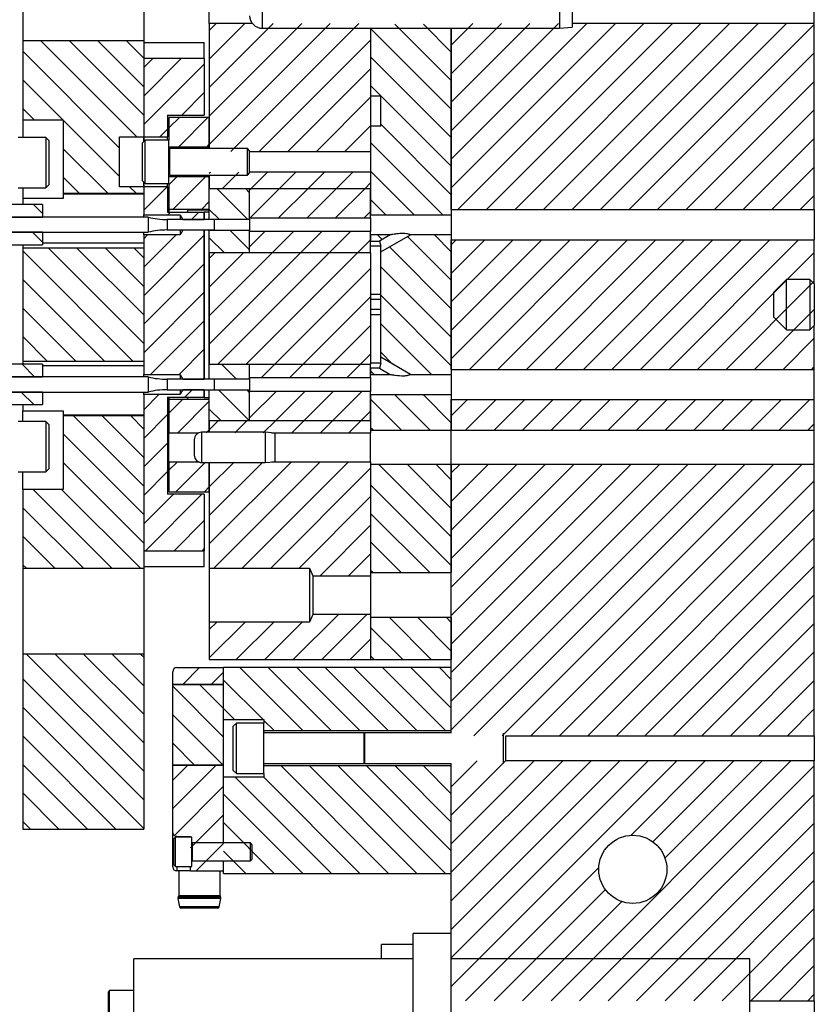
# Model space of a CAD drawing. Header units: inches. Extents: x 1880 to 2363, y -453 to -54.
# Tile 149 of 256: x 1919.9 to 1924.83, y -424.57 to -418.47. Entities that reach past the tile are written whole.
import ezdxf

# ---------------------------------------------------------------- set-up
doc = ezdxf.new("R2010")
doc.units = ezdxf.units.IN
doc.header["$LTSCALE"] = 0.5
doc.header["$MEASUREMENT"] = 0
doc.layers.add('SID-M-F', color=202, linetype='Continuous')
doc.layers.add('SID-M-S', color=105, linetype='Continuous')

msp = doc.modelspace()

# ---------------------------------------------------------------- linework, layer by layer
at = {"layer": 'SID-M-F', "linetype": 'Continuous'}
for p, q in [((1921.07671, -418.53607), (1921.11901, -418.49378)), ((1921.07671, -418.71285), (1921.29579, -418.49378)), ((1921.07671, -418.88962), (1921.47256, -418.49378)), ((1921.07671, -419.0664), (1921.64934, -418.49378)), ((1921.07671, -419.24318), (1921.82612, -418.49378)), ((1921.20984, -419.28683), (1922.00289, -418.49378)), ((1922.57671, -418.84683), (1922.22661, -418.49672)), ((1922.57671, -418.67005), (1922.40338, -418.49672)), ((1922.57671, -418.62706), (1922.71, -418.49378)), ((1922.57671, -418.80384), (1922.88678, -418.49378)), ((1922.57671, -418.98061), (1923.06355, -418.49378)), ((1922.57671, -419.15739), (1923.24033, -418.49378)), ((1922.57671, -419.33417), (1923.41711, -418.49378)), ((1922.57671, -419.51094), (1923.59388, -418.49378)), ((1922.61802, -419.64642), (1923.77066, -418.49378)), ((1922.79479, -419.64642), (1923.94744, -418.49378)), ((1922.97157, -419.64642), (1924.12421, -418.49378)), ((1923.14835, -419.64642), (1924.30099, -418.49378)), ((1923.32512, -419.64642), (1924.47777, -418.49378)), ((1923.5019, -419.64642), (1924.65454, -418.49378)), ((1923.67868, -419.64642), (1924.82671, -418.49838)), ((1922.57671, -419.02361), (1922.07671, -418.52361)), ((1920.62762, -419.19583), (1920.0326, -418.60082)), ((1920.67022, -419.06166), (1920.20938, -418.60082)), ((1920.67022, -418.88488), (1920.38616, -418.60082)), ((1920.67022, -418.7081), (1920.56293, -418.60082)), ((1921.38661, -419.28683), (1922.07671, -418.59673)), ((1920.52022, -419.26521), (1919.92022, -418.66521)), ((1923.85545, -419.64642), (1924.82671, -418.67516)), ((1920.67022, -418.76579), (1920.72584, -418.71017)), ((1920.67022, -418.94257), (1920.90262, -418.71017)), ((1920.67022, -419.11934), (1921.04522, -418.74434)), ((1922.57671, -419.20038), (1922.07671, -418.70038)), ((1921.56339, -419.28683), (1922.07671, -418.77351)), ((1920.1679, -419.08967), (1919.92022, -418.84199)), ((1924.03223, -419.64642), (1924.82671, -418.85193)), ((1920.90627, -419.06007), (1921.04522, -418.92112)), ((1922.57671, -419.37716), (1922.07671, -418.87716)), ((1921.74017, -419.28683), (1922.07671, -418.95028)), ((1919.99112, -419.08967), (1919.92022, -419.01876)), ((1924.20901, -419.64642), (1924.82671, -419.02871)), ((1920.52022, -419.44199), (1920.17022, -419.09199)), ((1920.82671, -419.13962), (1920.89127, -419.07507)), ((1920.88677, -419.25634), (1921.06805, -419.07507)), ((1922.57671, -419.55394), (1922.13921, -419.11644)), ((1920.77051, -419.19583), (1920.81772, -419.14862)), ((1921.91694, -419.28683), (1922.07671, -419.12706)), ((1922.52367, -419.67767), (1922.07671, -419.23071)), ((1924.38578, -419.64642), (1924.82671, -419.20549)), ((1920.44662, -419.54517), (1920.17022, -419.26876)), ((1921.06355, -419.25634), (1921.07671, -419.24318)), ((1921.07671, -419.41995), (1921.08336, -419.41331)), ((1921.15828, -419.51517), (1921.26014, -419.41331)), ((1921.33505, -419.51517), (1921.43692, -419.41331)), ((1921.51183, -419.51517), (1921.61369, -419.41331)), ((1921.68861, -419.51517), (1921.79047, -419.41331)), ((1921.86538, -419.51517), (1921.96725, -419.41331)), ((1922.34689, -419.67767), (1922.07671, -419.40749)), ((1924.56256, -419.64642), (1924.82671, -419.38226)), ((1920.26985, -419.54517), (1920.17022, -419.44554)), ((1920.82671, -419.49318), (1920.8761, -419.44379)), ((1920.8505, -419.64617), (1921.05288, -419.44379)), ((1922.04216, -419.51517), (1922.07671, -419.48061)), ((1920.6234, -419.54517), (1920.58254, -419.50431)), ((1920.67022, -419.64967), (1920.81559, -419.50431)), ((1921.31406, -419.7055), (1921.12373, -419.51517)), ((1921.32671, -419.54137), (1921.30051, -419.51517)), ((1921.32671, -419.52351), (1921.33505, -419.51517)), ((1921.32931, -419.69769), (1921.51183, -419.51517)), ((1921.50609, -419.69769), (1921.68861, -419.51517)), ((1921.68287, -419.69769), (1921.86538, -419.51517)), ((1921.85964, -419.69769), (1922.04216, -419.51517)), ((1921.02728, -419.64617), (1921.07671, -419.59673)), ((1922.17011, -419.67767), (1922.07671, -419.58427)), ((1924.73934, -419.64642), (1924.82671, -419.55904)), ((1920.04171, -419.67059), (1919.98629, -419.61517)), ((1920.819, -419.67767), (1920.8355, -419.66117)), ((1920.96628, -419.70717), (1921.01228, -419.66117)), ((1921.13728, -419.7055), (1921.07671, -419.64493)), ((1922.03642, -419.69769), (1922.07671, -419.65739)), ((1920.04171, -419.84736), (1919.98142, -419.78707)), ((1921.32671, -419.89493), (1921.20662, -419.77484)), ((1921.32671, -419.87706), (1921.42112, -419.78265)), ((1921.46538, -419.91517), (1921.5979, -419.78265)), ((1921.64216, -419.91517), (1921.77468, -419.78265)), ((1921.81894, -419.91517), (1921.95145, -419.78265)), ((1920.67022, -419.82645), (1920.694, -419.80267)), ((1920.67022, -420.00323), (1920.87078, -419.80267)), ((1920.67022, -420.18), (1921.04522, -419.805)), ((1921.17018, -419.91517), (1921.07671, -419.8217)), ((1921.99571, -419.91517), (1922.07671, -419.83417)), ((1922.14748, -419.83181), (1922.11834, -419.80267)), ((1922.57671, -420.08427), (1922.30531, -419.81286)), ((1922.57671, -419.90749), (1922.47189, -419.80267)), ((1922.57671, -419.8645), (1922.60729, -419.83392)), ((1922.57671, -420.04127), (1922.78407, -419.83392)), ((1922.57671, -420.21805), (1922.96085, -419.83392)), ((1922.57671, -420.39483), (1923.13762, -419.83392)), ((1922.57671, -420.5716), (1923.3144, -419.83392)), ((1922.68868, -420.63642), (1923.49118, -419.83392)), ((1922.86545, -420.63642), (1923.66795, -419.83392)), ((1923.04223, -420.63642), (1923.84473, -419.83392)), ((1923.21901, -420.63642), (1924.02151, -419.83392)), ((1923.39578, -420.63642), (1924.19828, -419.83392)), ((1923.57256, -420.63642), (1924.37506, -419.83392)), ((1923.74934, -420.63642), (1924.55184, -419.83392)), ((1923.92611, -420.63642), (1924.72861, -419.83392)), ((1920.60274, -420.58517), (1919.92022, -419.90265)), ((1920.67022, -420.47587), (1920.07952, -419.88517)), ((1920.67022, -420.29909), (1920.25629, -419.88517)), ((1920.67022, -420.12232), (1920.43307, -419.88517)), ((1920.67022, -419.94554), (1920.60985, -419.88517)), ((1922.57671, -420.26104), (1922.19323, -419.87756)), ((1921.07671, -419.95028), (1921.11183, -419.91517)), ((1921.07671, -420.12706), (1921.28861, -419.91517)), ((1921.07671, -420.30384), (1921.46538, -419.91517)), ((1921.07671, -420.48061), (1921.64216, -419.91517)), ((1921.12894, -420.60517), (1921.81894, -419.91517)), ((1921.30571, -420.60517), (1921.99571, -419.91517)), ((1924.10289, -420.63642), (1924.82671, -419.91259)), ((1920.67022, -420.35678), (1921.04522, -419.98178)), ((1921.48249, -420.60517), (1922.07671, -420.01094)), ((1922.57671, -420.43782), (1922.13921, -420.00032)), ((1920.42596, -420.58517), (1919.92022, -420.07942)), ((1924.27967, -420.63642), (1924.82671, -420.08937)), ((1920.67022, -420.53356), (1921.04522, -420.15856)), ((1921.65927, -420.60517), (1922.07671, -420.18772)), ((1922.57671, -420.6146), (1922.13921, -420.1771)), ((1920.24919, -420.58517), (1919.92022, -420.2562)), ((1924.45644, -420.63642), (1924.82671, -420.26615)), ((1920.71288, -420.66767), (1921.04522, -420.33533)), ((1921.83604, -420.60517), (1922.07671, -420.3645)), ((1922.45301, -420.66767), (1922.13921, -420.35387)), ((1920.07241, -420.58517), (1919.92022, -420.43298)), ((1924.63322, -420.63642), (1924.82671, -420.44292)), ((1920.88966, -420.66767), (1921.04522, -420.51211)), ((1922.01282, -420.60517), (1922.07671, -420.54127)), ((1922.2124, -420.60384), (1922.13921, -420.53065)), ((1919.99373, -420.68327), (1919.91563, -420.60517)), ((1921.2434, -420.6955), (1921.15307, -420.60517)), ((1921.39997, -420.68769), (1921.48249, -420.60517)), ((1921.57675, -420.68769), (1921.65927, -420.60517)), ((1921.75353, -420.68769), (1921.83604, -420.60517)), ((1921.9303, -420.68769), (1922.01282, -420.60517)), ((1924.81, -420.63642), (1924.82671, -420.6197)), ((1921.03694, -420.69717), (1921.04522, -420.68889)), ((1922.09945, -420.66767), (1922.07671, -420.64493)), ((1920.92494, -420.80917), (1920.97094, -420.76317)), ((1921.32629, -420.95517), (1921.13596, -420.76484)), ((1921.32671, -420.77881), (1921.31274, -420.76484)), ((1919.98886, -420.85517), (1919.91076, -420.77707)), ((1920.67022, -420.88711), (1920.76466, -420.79267)), ((1920.82671, -420.90739), (1920.90994, -420.82417)), ((1921.32671, -420.93772), (1921.49178, -420.77265)), ((1921.48604, -420.95517), (1921.66856, -420.77265)), ((1921.66282, -420.95517), (1921.84534, -420.77265)), ((1921.8396, -420.95517), (1922.02211, -420.77265)), ((1922.2688, -421.01379), (1922.07671, -420.8217)), ((1922.44557, -421.01379), (1922.22445, -420.79267)), ((1922.57671, -420.96815), (1922.40123, -420.79267)), ((1922.57671, -420.92516), (1922.67795, -420.82392)), ((1922.66486, -421.01379), (1922.85473, -420.82392)), ((1922.84164, -421.01379), (1923.03151, -420.82392)), ((1923.01841, -421.01379), (1923.20828, -420.82392)), ((1923.19519, -421.01379), (1923.38506, -420.82392)), ((1923.37197, -421.01379), (1923.56184, -420.82392)), ((1923.54874, -421.01379), (1923.73861, -420.82392)), ((1923.72552, -421.01379), (1923.91539, -420.82392)), ((1923.9023, -421.01379), (1924.09217, -420.82392)), ((1924.07907, -421.01379), (1924.26894, -420.82392)), ((1924.25585, -421.01379), (1924.44572, -420.82392)), ((1924.43263, -421.01379), (1924.6225, -420.82392)), ((1924.6094, -421.01379), (1924.79927, -420.82392)), ((1920.88097, -421.02991), (1921.07671, -420.83417)), ((1921.14952, -420.95517), (1921.07671, -420.88236)), ((1920.67022, -421.35975), (1920.23563, -420.92517)), ((1920.67022, -421.18298), (1920.41241, -420.92517)), ((1920.67022, -421.0062), (1920.58919, -420.92517)), ((1920.67022, -421.06389), (1920.81772, -420.91639)), ((1922.01637, -420.95517), (1922.07671, -420.89483)), ((1921.07671, -421.01094), (1921.13249, -420.95517)), ((1921.23452, -421.02991), (1921.30927, -420.95517)), ((1921.4113, -421.02991), (1921.48604, -420.95517)), ((1921.58808, -421.02991), (1921.66282, -420.95517)), ((1921.76485, -421.02991), (1921.8396, -420.95517)), ((1921.94163, -421.02991), (1922.01637, -420.95517)), ((1922.09202, -421.01379), (1922.07671, -420.99848)), ((1924.78618, -421.01379), (1924.82671, -420.97325)), ((1920.67022, -421.53653), (1920.17022, -421.03653)), ((1921.05775, -421.02991), (1921.07671, -421.01094)), ((1920.67022, -421.24066), (1920.81772, -421.09316)), ((1920.67022, -421.71331), (1920.17022, -421.21331)), ((1920.82671, -421.26094), (1920.87704, -421.21062)), ((1920.86917, -421.39527), (1921.05381, -421.21062)), ((1921.07671, -421.3645), (1921.23059, -421.21062)), ((1921.07671, -421.54127), (1921.40737, -421.21062)), ((1921.07671, -421.71805), (1921.58414, -421.21062)), ((1921.10378, -421.86776), (1921.76092, -421.21062)), ((1921.28056, -421.86776), (1921.9377, -421.21062)), ((1921.45733, -421.86776), (1922.07671, -421.24838)), ((1922.57671, -421.67526), (1922.1282, -421.22675)), ((1922.57671, -421.49848), (1922.30498, -421.22675)), ((1922.57671, -421.3217), (1922.48176, -421.22675)), ((1922.57671, -421.27871), (1922.62868, -421.22675)), ((1922.57671, -421.45549), (1922.80545, -421.22675)), ((1922.57671, -421.63226), (1922.98223, -421.22675)), ((1922.57671, -421.80904), (1923.15901, -421.22675)), ((1922.57671, -421.98582), (1923.33578, -421.22675)), ((1922.57671, -422.16259), (1923.51256, -421.22675)), ((1922.57671, -422.33937), (1923.68934, -421.22675)), ((1922.57671, -422.51615), (1923.86611, -421.22675)), ((1922.57671, -422.69292), (1924.04289, -421.22675)), ((1922.57671, -422.8697), (1924.21967, -421.22675)), ((1922.7161, -422.9071), (1924.39644, -421.22675)), ((1922.89287, -422.9071), (1924.57322, -421.22675)), ((1923.06965, -422.9071), (1924.75, -421.22675)), ((1920.67022, -421.41744), (1920.81772, -421.26994)), ((1921.04594, -421.39527), (1921.07671, -421.3645)), ((1922.57671, -421.85203), (1922.07671, -421.35203)), ((1923.24643, -422.9071), (1924.82671, -421.32681)), ((1920.47288, -421.86952), (1919.98403, -421.38067)), ((1920.64965, -421.86952), (1920.1608, -421.38067)), ((1920.67022, -421.59422), (1920.85417, -421.41027)), ((1920.68104, -421.76017), (1921.03094, -421.41027)), ((1921.63411, -421.86776), (1922.07671, -421.42516)), ((1920.2961, -421.86952), (1919.92022, -421.49364)), ((1922.44328, -421.89538), (1922.07671, -421.52881)), ((1923.4232, -422.9071), (1924.82671, -421.50359)), ((1920.85782, -421.76017), (1921.04522, -421.57277)), ((1921.76354, -421.91511), (1922.07671, -421.60193)), ((1920.11932, -421.86952), (1919.92022, -421.67041)), ((1923.59998, -422.9071), (1924.82671, -421.68036)), ((1922.2665, -421.89538), (1922.07671, -421.70559)), ((1921.0346, -421.76017), (1921.04522, -421.74955)), ((1921.94032, -421.91511), (1922.07671, -421.77871)), ((1919.94255, -421.86952), (1919.92022, -421.84719)), ((1923.77676, -422.9071), (1924.82671, -421.85714)), ((1922.08973, -421.89538), (1922.07671, -421.88236)), ((1923.95353, -422.9071), (1924.82671, -422.03392)), ((1921.59703, -422.43517), (1921.87698, -422.15523)), ((1921.77381, -422.43517), (1922.05375, -422.15523)), ((1921.07671, -422.24838), (1921.12252, -422.20257)), ((1921.07671, -422.42516), (1921.2993, -422.20257)), ((1921.24348, -422.43517), (1921.47607, -422.20257)), ((1921.42026, -422.43517), (1921.65285, -422.20257)), ((1922.45274, -422.43517), (1922.19253, -422.17496)), ((1922.57671, -422.38236), (1922.36931, -422.17496)), ((1922.57671, -422.20559), (1922.54608, -422.17496)), ((1924.13031, -422.9071), (1924.82671, -422.21069)), ((1922.27596, -422.43517), (1922.07671, -422.23592)), ((1921.95059, -422.43517), (1922.07671, -422.30904)), ((1920.67022, -423.12752), (1919.94352, -422.40082)), ((1920.67022, -422.95074), (1920.12029, -422.40082)), ((1920.67022, -422.77397), (1920.29707, -422.40082)), ((1920.67022, -422.59719), (1920.47385, -422.40082)), ((1920.67022, -422.42041), (1920.65062, -422.40082)), ((1922.09919, -422.43517), (1922.07671, -422.41269)), ((1924.30709, -422.9071), (1924.82671, -422.38747)), ((1920.91228, -422.58959), (1921.0167, -422.48517)), ((1921.08906, -422.58959), (1921.16511, -422.51353)), ((1921.65583, -422.87569), (1921.2653, -422.48517)), ((1921.8326, -422.87569), (1921.44208, -422.48517)), ((1922.00938, -422.87569), (1921.61886, -422.48517)), ((1922.18616, -422.87569), (1921.79563, -422.48517)), ((1922.36293, -422.87569), (1921.97241, -422.48517)), ((1922.53971, -422.87569), (1922.14919, -422.48517)), ((1922.57671, -422.73592), (1922.32596, -422.48517)), ((1922.57671, -422.55914), (1922.50274, -422.48517)), ((1920.67022, -423.3043), (1919.92022, -422.5543)), ((1921.16511, -422.73853), (1921.01617, -422.58959)), ((1921.40965, -422.8063), (1921.16511, -422.56176)), ((1924.48386, -422.9071), (1924.82671, -422.56425)), ((1921.16511, -422.91531), (1920.85011, -422.60031)), ((1920.67022, -423.48107), (1919.92022, -422.73107)), ((1921.16244, -423.08941), (1920.85011, -422.77709)), ((1921.23288, -422.8063), (1921.16511, -422.73853)), ((1924.66064, -422.9071), (1924.82671, -422.74102)), ((1921.47905, -422.87569), (1921.41511, -422.81176)), ((1920.49754, -423.48517), (1919.92022, -422.90785)), ((1920.98566, -423.08941), (1920.85011, -422.95386)), ((1922.57671, -423.22325), (1922.73673, -423.06324)), ((1922.57671, -423.40003), (1922.91351, -423.06324)), ((1922.57671, -423.57681), (1923.09028, -423.06324)), ((1922.57671, -423.75359), (1923.26706, -423.06324)), ((1922.57671, -423.93036), (1923.44384, -423.06324)), ((1922.57671, -424.10714), (1923.62061, -423.06324)), ((1922.57671, -424.28392), (1923.79739, -423.06324)), ((1922.57671, -424.46069), (1923.97417, -423.06324)), ((1923.19513, -424.54938), (1924.68127, -423.06324)), ((1923.68954, -423.52464), (1924.15094, -423.06324)), ((1923.82598, -423.56498), (1924.32772, -423.06324)), ((1923.90102, -423.66671), (1924.5045, -423.06324)), ((1920.32076, -423.48517), (1919.92022, -423.08463)), ((1920.85011, -423.18209), (1920.94279, -423.08941)), ((1920.85011, -423.35886), (1921.11957, -423.08941)), ((1922.18675, -423.76017), (1921.52123, -423.09465)), ((1922.36353, -423.76017), (1921.698, -423.09465)), ((1922.5403, -423.76017), (1921.87478, -423.09465)), ((1922.57671, -423.6198), (1922.05156, -423.09465)), ((1922.57671, -423.44303), (1922.22833, -423.09465)), ((1922.57671, -423.26625), (1922.40511, -423.09465)), ((1923.37191, -424.54938), (1924.82671, -423.09458)), ((1921.8332, -423.76017), (1921.23707, -423.16404)), ((1922.00997, -423.76017), (1921.41385, -423.16404)), ((1920.14398, -423.48517), (1919.92022, -423.2614)), ((1920.86058, -423.52517), (1921.16511, -423.22064)), ((1921.65642, -423.76017), (1921.16511, -423.26886)), ((1923.54868, -424.54938), (1924.82671, -423.27135)), ((1919.96721, -423.48517), (1919.92022, -423.43818)), ((1920.96011, -423.60242), (1921.16511, -423.39742)), ((1921.47964, -423.76017), (1921.16511, -423.44564)), ((1923.72546, -424.54938), (1924.82671, -423.44813)), ((1920.9943, -423.74501), (1921.16511, -423.57419)), ((1921.30287, -423.76017), (1921.16511, -423.62242)), ((1923.90224, -424.54938), (1924.82671, -423.62491)), ((1922.6648, -424.54938), (1923.49139, -423.72279)), ((1924.07901, -424.54938), (1924.82671, -423.80168)), ((1922.84158, -424.54938), (1923.5315, -423.85946)), ((1923.01835, -424.54938), (1923.63324, -423.93449)), ((1924.25579, -424.54938), (1924.82671, -423.97846)), ((1924.43257, -424.54938), (1924.82671, -424.15524)), ((1924.60934, -424.54938), (1924.82671, -424.33201)), ((1924.78612, -424.54938), (1924.82671, -424.50879))]:
    msp.add_line(p, q, dxfattribs=at)
at = {"layer": 'SID-M-S'}
for p, q in [((1919.92022, -418.06952), (1919.92022, -418.60082)), ((1920.67022, -418.06952), (1920.67022, -418.60082)), ((1921.07671, -418.49378), (1921.07671, -418.17656)), ((1921.40471, -418.14767), (1921.40471, -418.52267)), ((1923.24671, -418.14767), (1923.24671, -418.52267)), ((1923.32671, -418.15467), (1923.32671, -418.51567)), ((1924.82671, -418.49378), (1924.82671, -418.17656)), ((1921.07671, -418.49378), (1921.07671, -419.26807)), ((1921.34411, -418.49378), (1921.07671, -418.49378)), ((1924.82671, -418.49378), (1923.32671, -418.49378)), ((1924.82671, -419.64642), (1924.82671, -418.49378)), ((1921.40471, -418.52267), (1923.24671, -418.52267)), ((1922.07671, -418.52267), (1922.07671, -419.28683)), ((1922.07671, -418.52267), (1922.07671, -418.94142)), ((1922.57671, -418.52267), (1922.57671, -419.67767)), ((1922.57671, -419.64642), (1922.57671, -418.52267)), ((1923.24671, -418.52267), (1923.32671, -418.51567)), ((1920.67022, -418.60082), (1919.92022, -418.60082)), ((1919.92022, -418.60082), (1919.92022, -419.08967)), ((1920.67022, -418.60082), (1920.67022, -419.19583)), ((1920.67022, -418.61017), (1921.04522, -418.61017)), ((1921.04522, -418.71017), (1921.04522, -418.61017)), ((1920.67022, -418.71017), (1920.67022, -419.19583)), ((1921.04522, -418.71017), (1920.67022, -418.71017)), ((1921.04522, -418.71017), (1921.04522, -419.06007)), ((1922.07671, -418.94142), (1922.13921, -418.94142)), ((1922.13921, -419.12892), (1922.13921, -418.94142)), ((1919.92022, -419.08967), (1920.17022, -419.08967)), ((1919.92022, -419.08967), (1919.92022, -419.19917)), ((1920.17022, -419.08967), (1920.17022, -419.54517)), ((1920.81772, -419.06007), (1920.81772, -419.19583)), ((1920.81772, -419.06007), (1921.04522, -419.06007)), ((1920.82671, -419.07507), (1920.82671, -419.21507)), ((1921.07671, -419.07507), (1920.82671, -419.07507)), ((1921.07671, -419.25634), (1921.07671, -419.07507)), ((1922.07671, -419.12892), (1922.07671, -419.67767)), ((1922.13921, -419.12892), (1922.07671, -419.12892)), ((1920.06271, -419.19917), (1919.89171, -419.19917)), ((1920.08171, -419.21817), (1920.06271, -419.19917)), ((1920.06271, -419.19917), (1920.06271, -419.51117)), ((1920.08171, -419.21817), (1920.08171, -419.49217)), ((1920.52022, -419.19583), (1920.67022, -419.19583)), ((1920.52022, -419.50431), (1920.52022, -419.19583)), ((1920.67911, -419.21507), (1920.66271, -419.23147)), ((1920.66271, -419.46867), (1920.66271, -419.23147)), ((1920.67022, -419.22396), (1920.67022, -419.19583)), ((1920.67022, -419.19583), (1920.81772, -419.19583)), ((1920.67022, -419.19583), (1920.67022, -419.22396)), ((1920.82671, -419.21507), (1920.67911, -419.21507)), ((1920.67911, -419.48507), (1920.67911, -419.21507)), ((1920.81772, -419.21507), (1920.81772, -419.19583)), ((1920.82671, -419.48507), (1920.82671, -419.21507)), ((1920.82671, -419.25634), (1921.07671, -419.25634)), ((1920.82711, -419.26807), (1920.82671, -419.26807)), ((1920.82711, -419.43207), (1920.82711, -419.26807)), ((1920.8322, -419.26807), (1920.82864, -419.27787)), ((1920.82864, -419.42226), (1920.82864, -419.27787)), ((1921.31271, -419.26807), (1920.8322, -419.26807)), ((1920.8322, -419.43207), (1920.8322, -419.26807)), ((1921.32671, -419.28207), (1921.31271, -419.26807)), ((1921.31271, -419.43207), (1921.31271, -419.26807)), ((1921.32671, -419.41807), (1921.32671, -419.28207)), ((1921.32671, -419.28683), (1922.07671, -419.28683)), ((1920.82864, -419.42226), (1920.8322, -419.43207)), ((1921.31271, -419.43207), (1921.32671, -419.41807)), ((1922.07671, -419.41331), (1921.32671, -419.41331)), ((1922.07671, -419.41331), (1922.07671, -419.51517)), ((1920.66271, -419.46867), (1920.67911, -419.48507)), ((1920.67022, -419.50431), (1920.67022, -419.47617)), ((1920.67022, -419.47617), (1920.67022, -419.50431)), ((1920.82671, -419.43207), (1920.82711, -419.43207)), ((1921.07671, -419.44379), (1920.82671, -419.44379)), ((1920.8322, -419.43207), (1921.31271, -419.43207)), ((1921.07671, -419.43207), (1921.07671, -419.51517)), ((1921.07671, -419.64617), (1921.07671, -419.44379)), ((1919.89171, -419.51117), (1920.06271, -419.51117)), ((1919.92022, -419.51117), (1919.92022, -419.57758)), ((1920.06271, -419.51117), (1920.08171, -419.49217)), ((1920.67022, -419.50431), (1920.52022, -419.50431)), ((1920.67022, -419.50431), (1920.67022, -419.54517)), ((1920.67022, -419.50431), (1920.67022, -419.67767)), ((1920.81772, -419.50431), (1920.67022, -419.50431)), ((1920.67911, -419.48507), (1920.82671, -419.48507)), ((1920.81772, -419.50431), (1920.81772, -419.48507)), ((1920.81772, -419.50431), (1920.81772, -419.66117)), ((1920.82671, -419.48507), (1920.82671, -419.64617)), ((1921.07671, -419.7055), (1921.07671, -419.51517)), ((1921.07671, -419.51517), (1921.32671, -419.51517)), ((1921.07671, -419.51517), (1922.07671, -419.51517)), ((1921.32671, -419.69769), (1921.32671, -419.51517)), ((1921.32671, -419.51517), (1922.07671, -419.51517)), ((1921.32671, -419.7055), (1921.32671, -419.51517)), ((1922.07671, -419.69769), (1922.07671, -419.51517)), ((1920.17022, -419.57758), (1919.92022, -419.57758)), ((1919.92022, -419.57758), (1919.92022, -419.61517)), ((1920.17022, -419.54517), (1920.67022, -419.54517)), ((1920.17022, -419.54517), (1920.17022, -419.55017)), ((1920.67022, -419.55017), (1920.17022, -419.55017)), ((1920.17022, -419.55017), (1920.17022, -419.57758)), ((1920.04171, -419.61517), (1919.79221, -419.61517)), ((1920.04171, -419.61517), (1920.04171, -419.69327)), ((1920.81772, -419.66117), (1921.04522, -419.66117)), ((1921.07671, -419.64617), (1920.82671, -419.64617)), ((1920.82671, -419.64617), (1920.82671, -419.66117)), ((1921.07671, -419.65017), (1920.94171, -419.65017)), ((1920.94171, -419.65017), (1920.94171, -419.66117)), ((1921.04522, -419.70767), (1921.04522, -419.66017)), ((1921.04522, -419.66017), (1921.07671, -419.66017)), ((1921.04522, -419.66117), (1921.04522, -419.70717)), ((1921.07671, -419.70767), (1921.07671, -419.66017)), ((1922.57671, -419.64642), (1924.82671, -419.64642)), ((1924.82671, -419.64642), (1924.82671, -419.83392)), ((1920.69671, -419.69327), (1919.16671, -419.69327)), ((1919.16671, -419.69327), (1920.04171, -419.69327)), ((1920.67022, -419.67767), (1920.89522, -419.67767)), ((1920.67022, -419.69327), (1920.67022, -419.67767)), ((1920.69671, -419.69327), (1920.69671, -419.74017)), ((1921.10671, -419.70767), (1920.81585, -419.70767)), ((1920.81585, -419.70767), (1920.81585, -419.74017)), ((1920.89522, -419.67767), (1920.91225, -419.70717)), ((1920.89522, -419.67767), (1920.89522, -419.70767)), ((1920.91225, -419.70717), (1921.04522, -419.70717)), ((1920.91225, -419.70717), (1920.91225, -419.70767)), ((1921.07671, -419.70767), (1921.04522, -419.70767)), ((1921.07671, -419.7055), (1921.32671, -419.7055)), ((1921.10671, -419.70767), (1921.10671, -419.74017)), ((1921.32671, -419.69769), (1922.07671, -419.69769)), ((1921.32671, -419.7055), (1921.32671, -419.77484)), ((1922.07671, -419.67767), (1922.57671, -419.67767)), ((1922.07671, -419.69769), (1922.07671, -419.78265)), ((1922.57671, -419.67767), (1922.57671, -419.80267)), ((1919.16671, -419.78707), (1920.69671, -419.78707)), ((1920.04171, -419.78707), (1919.16671, -419.78707)), ((1920.04171, -419.78707), (1920.04171, -419.86517)), ((1920.67022, -419.80267), (1920.67022, -419.78707)), ((1920.69671, -419.74017), (1920.69671, -419.78707)), ((1920.81585, -419.74017), (1920.81585, -419.77267)), ((1920.81585, -419.77267), (1921.10671, -419.77267)), ((1920.89522, -419.77267), (1920.89522, -419.80267)), ((1920.91225, -419.77317), (1920.89522, -419.80267)), ((1920.91225, -419.77267), (1920.91225, -419.77317)), ((1921.04522, -419.77317), (1920.91225, -419.77317)), ((1921.04522, -420.69767), (1921.04522, -419.77267)), ((1921.04522, -419.77267), (1921.07671, -419.77267)), ((1921.04522, -419.77317), (1921.04522, -420.69717)), ((1921.07671, -420.69767), (1921.07671, -419.77267)), ((1921.32671, -419.77484), (1921.07671, -419.77484)), ((1921.07671, -419.91517), (1921.07671, -419.77484)), ((1921.10671, -419.74017), (1921.10671, -419.77267)), ((1921.32671, -419.91517), (1921.32671, -419.77484)), ((1922.07671, -419.78265), (1921.32671, -419.78265)), ((1921.32671, -419.91517), (1921.32671, -419.78265)), ((1922.07671, -419.91517), (1922.07671, -419.78265)), ((1920.67022, -419.80267), (1920.67022, -420.66767)), ((1920.89522, -419.80267), (1920.67022, -419.80267)), ((1922.19796, -419.80267), (1922.07671, -419.80267)), ((1922.07671, -419.80267), (1922.07671, -419.84142)), ((1922.07671, -419.84142), (1922.13084, -419.84142)), ((1922.19796, -419.80267), (1922.13084, -419.84142)), ((1922.13084, -419.84142), (1922.13921, -419.87267)), ((1922.13921, -419.90875), (1922.32296, -419.80267)), ((1922.57671, -419.80267), (1922.32296, -419.80267)), ((1922.57671, -419.80267), (1922.57671, -420.66767)), ((1922.57671, -419.83392), (1924.82671, -419.83392)), ((1922.57671, -420.63642), (1922.57671, -419.83392)), ((1924.82671, -420.10667), (1924.82671, -419.83392)), ((1919.04171, -419.86517), (1920.04171, -419.86517)), ((1919.92022, -419.86517), (1919.92022, -419.88517)), ((1919.92022, -419.88517), (1919.92022, -420.58517)), ((1920.67022, -419.88517), (1919.92022, -419.88517)), ((1920.67022, -419.85517), (1920.04171, -419.85517)), ((1920.67022, -419.88517), (1920.67022, -420.58517)), ((1922.13921, -419.87267), (1922.07671, -419.87267)), ((1922.13921, -419.90875), (1922.13921, -419.87267)), ((1922.13921, -420.56158), (1922.13921, -419.90875)), ((1921.32671, -419.91517), (1921.07671, -419.91517)), ((1921.07671, -419.91517), (1921.07671, -420.60517)), ((1922.07671, -419.91517), (1921.07671, -419.91517)), ((1922.07671, -419.91517), (1921.32671, -419.91517)), ((1922.07671, -419.91517), (1922.07671, -420.60517)), ((1924.65496, -420.07892), (1924.57671, -420.15717)), ((1924.79896, -420.07892), (1924.65496, -420.07892)), ((1924.65496, -420.23517), (1924.65496, -420.07892)), ((1924.82671, -420.10667), (1924.79896, -420.07892)), ((1924.79896, -420.07892), (1924.79896, -420.39142)), ((1924.82671, -420.10667), (1924.82671, -420.36367)), ((1922.13921, -420.17267), (1922.07671, -420.17267)), ((1922.13921, -420.20392), (1922.07671, -420.20392)), ((1924.57671, -420.23517), (1924.57671, -420.15717)), ((1922.13921, -420.26642), (1922.07671, -420.26642)), ((1924.57671, -420.31317), (1924.57671, -420.23517)), ((1924.65496, -420.39142), (1924.65496, -420.23517)), ((1922.13921, -420.29767), (1922.07671, -420.29767)), ((1924.57671, -420.31317), (1924.65496, -420.39142)), ((1924.65496, -420.39142), (1924.79896, -420.39142)), ((1924.79896, -420.39142), (1924.82671, -420.36367)), ((1924.82671, -420.63642), (1924.82671, -420.36367)), ((1922.13921, -420.59767), (1922.13921, -420.56158)), ((1922.32296, -420.66767), (1922.13921, -420.56158)), ((1920.04171, -420.60517), (1919.04171, -420.60517)), ((1919.92022, -420.58517), (1920.67022, -420.58517)), ((1919.92022, -420.58517), (1919.92022, -420.60517)), ((1920.04171, -420.60517), (1920.04171, -420.68327)), ((1920.67022, -420.61517), (1920.04171, -420.61517)), ((1921.07671, -420.6955), (1921.07671, -420.60517)), ((1921.07671, -420.60517), (1921.32671, -420.60517)), ((1921.07671, -420.60517), (1922.07671, -420.60517)), ((1921.32671, -420.68769), (1921.32671, -420.60517)), ((1921.32671, -420.60517), (1922.07671, -420.60517)), ((1921.32671, -420.6955), (1921.32671, -420.60517)), ((1922.13921, -420.59767), (1922.07671, -420.59767)), ((1922.07671, -420.68769), (1922.07671, -420.60517)), ((1922.13084, -420.62892), (1922.07671, -420.62892)), ((1922.07671, -420.62892), (1922.07671, -420.66767)), ((1922.13921, -420.59767), (1922.13084, -420.62892)), ((1922.13084, -420.62892), (1922.19796, -420.66767)), ((1922.57671, -420.63642), (1924.82671, -420.63642)), ((1924.82671, -420.82392), (1924.82671, -420.63642)), ((1920.69671, -420.68327), (1919.16671, -420.68327)), ((1919.16671, -420.68327), (1920.04171, -420.68327)), ((1920.67022, -420.66767), (1920.89522, -420.66767)), ((1920.67022, -420.68327), (1920.67022, -420.66767)), ((1920.69671, -420.68327), (1920.69671, -420.73017)), ((1921.10671, -420.69767), (1920.81585, -420.69767)), ((1920.81585, -420.69767), (1920.81585, -420.73017)), ((1920.89522, -420.66767), (1920.91225, -420.69717)), ((1920.89522, -420.66767), (1920.89522, -420.69767)), ((1920.91225, -420.69717), (1921.04522, -420.69717)), ((1920.91225, -420.69717), (1920.91225, -420.69767)), ((1921.07671, -420.69767), (1921.04522, -420.69767)), ((1921.07671, -420.6955), (1921.32671, -420.6955)), ((1921.10671, -420.69767), (1921.10671, -420.73017)), ((1921.32671, -420.68769), (1922.07671, -420.68769)), ((1921.32671, -420.6955), (1921.32671, -420.76484)), ((1922.07671, -420.66767), (1922.19796, -420.66767)), ((1922.07671, -420.68769), (1922.07671, -420.77265)), ((1922.32296, -420.66767), (1922.57671, -420.66767)), ((1922.57671, -420.66767), (1922.57671, -420.79267)), ((1920.69671, -420.73017), (1920.69671, -420.77707)), ((1920.81585, -420.73017), (1920.81585, -420.76267)), ((1920.81585, -420.76267), (1921.10671, -420.76267)), ((1920.89522, -420.76267), (1920.89522, -420.79267)), ((1920.91225, -420.76317), (1920.89522, -420.79267)), ((1920.91225, -420.76267), (1920.91225, -420.76317)), ((1921.04522, -420.76317), (1920.91225, -420.76317)), ((1921.04522, -420.76267), (1921.07671, -420.76267)), ((1921.04522, -420.81017), (1921.04522, -420.76267)), ((1921.04522, -420.76317), (1921.04522, -420.80917)), ((1921.07671, -420.81017), (1921.07671, -420.76267)), ((1921.07671, -420.95517), (1921.07671, -420.76484)), ((1921.32671, -420.76484), (1921.07671, -420.76484)), ((1921.10671, -420.73017), (1921.10671, -420.76267)), ((1921.32671, -420.95517), (1921.32671, -420.76484)), ((1919.16671, -420.77707), (1920.69671, -420.77707)), ((1920.04171, -420.77707), (1919.16671, -420.77707)), ((1920.04171, -420.77707), (1920.04171, -420.85517)), ((1920.67022, -420.79267), (1920.67022, -420.77707)), ((1920.67022, -420.79267), (1920.67022, -421.76017)), ((1920.89522, -420.79267), (1920.67022, -420.79267)), ((1920.81772, -420.80917), (1921.04522, -420.80917)), ((1920.81772, -420.80917), (1920.81772, -421.41027)), ((1920.82671, -420.80917), (1920.82671, -420.82417)), ((1920.82671, -420.82417), (1920.82671, -421.02991)), ((1921.07671, -420.82417), (1920.82671, -420.82417)), ((1920.94171, -420.80917), (1920.94171, -420.82017)), ((1920.94171, -420.82017), (1921.07671, -420.82017)), ((1921.04522, -420.81017), (1921.07671, -420.81017)), ((1921.07671, -421.02652), (1921.07671, -420.82417)), ((1921.32671, -420.95517), (1921.32671, -420.77265)), ((1922.07671, -420.77265), (1921.32671, -420.77265)), ((1922.07671, -420.95517), (1922.07671, -420.77265)), ((1922.07671, -420.79267), (1922.57671, -420.79267)), ((1922.07671, -420.79267), (1922.07671, -421.01379)), ((1922.57671, -420.79267), (1922.57671, -421.01379)), ((1922.57671, -420.82392), (1924.82671, -420.82392)), ((1922.57671, -421.01379), (1922.57671, -420.82392)), ((1924.82671, -421.01379), (1924.82671, -420.82392)), ((1919.79221, -420.85517), (1920.04171, -420.85517)), ((1919.92022, -420.85517), (1919.92022, -420.89276)), ((1919.92022, -420.89276), (1920.17022, -420.89276)), ((1919.92022, -420.95917), (1919.92022, -420.89276)), ((1920.17022, -420.89276), (1920.17022, -420.92017)), ((1920.67022, -420.92017), (1920.17022, -420.92017)), ((1920.17022, -420.92017), (1920.17022, -420.92517)), ((1920.17022, -420.92517), (1920.17022, -421.38067)), ((1920.67022, -420.92517), (1920.17022, -420.92517)), ((1920.67022, -420.92517), (1920.67022, -421.86952)), ((1920.06271, -420.95917), (1919.89171, -420.95917)), ((1920.08171, -420.97817), (1920.06271, -420.95917)), ((1920.06271, -420.95917), (1920.06271, -421.27117)), ((1920.08171, -420.97817), (1920.08171, -421.25217)), ((1920.82671, -420.98527), (1920.81772, -420.98527)), ((1921.32671, -420.95517), (1921.07671, -420.95517)), ((1921.07671, -420.95517), (1921.07671, -421.02652)), ((1922.07671, -420.95517), (1921.07671, -420.95517)), ((1922.07671, -420.95517), (1921.32671, -420.95517)), ((1922.07671, -420.95517), (1922.07671, -421.02991)), ((1920.82671, -421.02991), (1921.01162, -421.02991)), ((1920.82671, -421.21062), (1920.82671, -421.02991)), ((1921.42296, -421.02652), (1921.02896, -421.02652)), ((1921.02896, -421.02652), (1921.02896, -421.21402)), ((1921.48296, -421.03177), (1921.42296, -421.02652)), ((1921.42296, -421.02652), (1921.42296, -421.21402)), ((1921.46177, -421.02991), (1922.07671, -421.02991)), ((1921.48296, -421.03177), (1921.48296, -421.20877)), ((1922.07671, -421.01379), (1922.57671, -421.01379)), ((1922.07671, -421.21062), (1922.07671, -421.02991)), ((1922.57671, -421.22675), (1922.57671, -421.01379)), ((1922.57671, -421.01379), (1924.82671, -421.01379)), ((1922.57671, -421.22675), (1922.57671, -421.01379)), ((1924.82671, -421.22675), (1924.82671, -421.01379)), ((1920.98296, -421.07252), (1920.98296, -421.16802)), ((1920.06271, -421.27117), (1920.08171, -421.25217)), ((1921.01162, -421.21062), (1920.82671, -421.21062)), ((1920.82671, -421.21062), (1920.82671, -421.39527)), ((1921.02896, -421.21402), (1921.42296, -421.21402)), ((1921.07671, -421.39527), (1921.07671, -421.21402)), ((1921.07671, -421.21402), (1921.07671, -421.86776)), ((1921.42296, -421.21402), (1921.48296, -421.20877)), ((1922.07671, -421.21062), (1921.46177, -421.21062)), ((1922.07671, -421.21062), (1922.07671, -421.91511)), ((1922.57671, -421.22675), (1922.07671, -421.22675)), ((1922.07671, -421.22675), (1922.07671, -421.89538)), ((1922.57671, -421.22675), (1922.57671, -421.89538)), ((1922.57671, -422.89136), (1922.57671, -421.22675)), ((1924.82671, -421.22675), (1922.57671, -421.22675)), ((1924.82671, -422.9071), (1924.82671, -421.22675)), ((1919.89171, -421.27117), (1920.06271, -421.27117)), ((1919.92022, -421.38067), (1919.92022, -421.27117)), ((1920.81772, -421.25527), (1920.82671, -421.25527)), ((1920.17022, -421.38067), (1919.92022, -421.38067)), ((1919.92022, -421.38067), (1919.92022, -421.86952)), ((1921.04522, -421.41027), (1920.81772, -421.41027)), ((1920.82671, -421.39527), (1921.07671, -421.39527)), ((1921.04522, -421.41027), (1921.04522, -421.76017)), ((1920.67022, -421.76017), (1921.04522, -421.76017)), ((1921.04522, -421.86017), (1921.04522, -421.76017)), ((1921.04522, -421.86017), (1920.67022, -421.86017)), ((1919.92022, -421.86952), (1919.92022, -422.40082)), ((1919.92022, -421.86952), (1920.67022, -421.86952)), ((1920.67022, -421.86952), (1920.67022, -422.40082)), ((1921.07671, -421.86776), (1921.69671, -421.86776)), ((1921.07671, -421.86776), (1921.07671, -422.20257)), ((1921.69671, -421.86776), (1921.71909, -421.91511)), ((1921.69671, -421.86776), (1921.69671, -422.20257)), ((1921.71909, -421.91511), (1922.07671, -421.91511)), ((1921.71909, -421.91511), (1921.71909, -422.15523)), ((1922.07671, -421.89538), (1922.57671, -421.89538)), ((1922.07671, -421.91511), (1922.07671, -422.15523)), ((1921.71909, -422.15523), (1921.69671, -422.20257)), ((1922.07671, -422.15523), (1921.71909, -422.15523)), ((1922.07671, -422.15523), (1922.07671, -422.43517)), ((1921.69671, -422.20257), (1921.07671, -422.20257)), ((1921.07671, -422.20257), (1921.07671, -422.43517)), ((1922.57671, -422.17496), (1922.07671, -422.17496)), ((1922.07671, -422.17496), (1922.07671, -422.43517)), ((1922.57671, -422.17496), (1922.57671, -422.43517)), ((1920.67022, -422.40082), (1919.92022, -422.40082)), ((1919.92022, -422.40082), (1919.92022, -423.48517)), ((1920.67022, -422.40082), (1920.67022, -423.48517)), ((1921.07671, -422.43517), (1922.07671, -422.43517)), ((1922.07671, -422.43517), (1922.57671, -422.43517)), ((1920.85011, -422.58959), (1920.85011, -422.51017)), ((1920.87511, -422.48517), (1921.16511, -422.48517)), ((1921.16511, -422.58959), (1921.16511, -422.48517)), ((1921.16511, -422.8063), (1921.16511, -422.48517)), ((1922.57671, -422.48517), (1921.16511, -422.48517)), ((1922.57671, -422.87569), (1922.57671, -422.48517)), ((1920.85011, -422.58959), (1921.16511, -422.58959)), ((1920.85011, -423.08941), (1920.85011, -422.58959)), ((1921.16511, -422.58959), (1920.85011, -422.58959)), ((1921.16511, -423.08941), (1921.16511, -422.58959)), ((1921.16511, -422.8063), (1921.41511, -422.8063)), ((1921.24411, -422.82917), (1921.22511, -422.84817)), ((1921.41511, -422.82917), (1921.24411, -422.82917)), ((1921.24411, -423.14117), (1921.24411, -422.82917)), ((1921.41511, -422.8063), (1921.41511, -422.82989)), ((1921.41511, -423.14045), (1921.41511, -422.83017)), ((1921.22511, -423.12217), (1921.22511, -422.84817)), ((1921.41511, -422.87569), (1922.57671, -422.87569)), ((1922.03551, -422.89017), (1921.41511, -422.89017)), ((1922.03551, -423.08017), (1922.03551, -422.89017)), ((1922.04115, -422.89017), (1922.03704, -422.90147)), ((1922.57671, -422.89017), (1922.04115, -422.89017)), ((1922.04115, -423.08017), (1922.04115, -422.89017)), ((1922.89961, -423.07898), (1922.89961, -422.89136)), ((1922.03704, -423.06886), (1922.03704, -422.90147)), ((1922.91511, -422.9071), (1924.82671, -422.9071)), ((1922.91511, -423.06324), (1922.91511, -422.9071)), ((1924.82671, -422.9071), (1924.82671, -423.06324)), ((1921.41511, -423.08017), (1922.03551, -423.08017)), ((1922.03704, -423.06886), (1922.04115, -423.08017)), ((1922.04115, -423.08017), (1922.57671, -423.08017)), ((1922.57671, -424.13281), (1922.57671, -423.07898)), ((1924.82671, -423.06324), (1922.91511, -423.06324)), ((1924.82671, -424.54938), (1924.82671, -423.06324)), ((1921.16511, -423.08941), (1920.85011, -423.08941)), ((1920.85011, -423.49886), (1920.85011, -423.08941)), ((1920.85011, -423.08941), (1921.16511, -423.08941)), ((1921.16511, -423.5709), (1921.16511, -423.08941)), ((1921.22511, -423.12217), (1921.24411, -423.14117)), ((1921.24411, -423.14117), (1921.41511, -423.14117)), ((1922.57671, -423.09465), (1921.41511, -423.09465)), ((1921.41511, -423.14045), (1921.41511, -423.16404)), ((1922.57671, -423.76017), (1922.57671, -423.09465)), ((1921.41511, -423.16404), (1921.16511, -423.16404)), ((1921.16511, -423.5709), (1921.16511, -423.16404)), ((1919.92022, -423.48517), (1920.67022, -423.48517)), ((1920.85011, -423.6269), (1920.85011, -423.49886)), ((1920.86746, -423.5354), (1920.85626, -423.5466)), ((1920.85626, -423.7072), (1920.85626, -423.5466)), ((1920.96826, -423.5354), (1920.86746, -423.5354)), ((1920.86746, -423.7184), (1920.86746, -423.5354)), ((1920.87511, -423.53267), (1920.96011, -423.53267)), ((1920.87511, -423.53267), (1920.87511, -423.5354)), ((1920.96011, -423.5354), (1920.96011, -423.53267)), ((1920.96826, -423.7184), (1920.96826, -423.5354)), ((1920.96866, -423.5709), (1920.96826, -423.5709)), ((1920.96866, -423.6829), (1920.96866, -423.5709)), ((1920.97284, -423.5709), (1920.97018, -423.5782)), ((1921.33176, -423.5709), (1920.97284, -423.5709)), ((1920.97284, -423.6829), (1920.97284, -423.5709)), ((1921.34326, -423.5824), (1921.33176, -423.5709)), ((1921.33176, -423.6829), (1921.33176, -423.5709)), ((1920.85011, -423.72001), (1920.85011, -423.6269)), ((1920.85011, -423.6269), (1920.85626, -423.6269)), ((1920.97018, -423.6756), (1920.97018, -423.5782)), ((1921.34326, -423.6714), (1921.34326, -423.5824)), ((1920.96826, -423.6829), (1920.96866, -423.6829)), ((1920.97018, -423.6756), (1920.97284, -423.6829)), ((1920.97284, -423.6829), (1921.33176, -423.6829)), ((1921.16511, -423.74501), (1921.16511, -423.6829)), ((1921.16511, -423.76017), (1921.16511, -423.6829)), ((1921.33176, -423.6829), (1921.34326, -423.6714)), ((1920.85626, -423.7072), (1920.86746, -423.7184)), ((1920.86746, -423.7184), (1920.96826, -423.7184)), ((1920.87511, -423.7184), (1920.87511, -423.74501)), ((1920.96011, -423.74501), (1920.87511, -423.74501)), ((1920.88716, -423.74501), (1920.88716, -423.89899)), ((1920.96011, -423.74501), (1920.96011, -423.7184)), ((1920.96011, -423.74501), (1921.16511, -423.74501)), ((1921.14307, -423.89899), (1921.14307, -423.74501)), ((1921.16511, -423.76017), (1922.57671, -423.76017)), ((1920.88166, -423.91596), (1920.89247, -423.96732)), ((1921.01511, -423.91596), (1920.88166, -423.91596)), ((1920.88495, -423.9052), (1920.88353, -423.90695)), ((1921.01511, -423.90695), (1920.88353, -423.90695)), ((1921.01511, -423.9052), (1920.88495, -423.9052)), ((1921.01511, -423.89899), (1920.88716, -423.89899)), ((1921.14307, -423.89899), (1921.01511, -423.89899)), ((1921.14528, -423.9052), (1921.01511, -423.9052)), ((1921.14669, -423.90695), (1921.01511, -423.90695)), ((1921.14857, -423.91596), (1921.01511, -423.91596)), ((1921.13776, -423.96732), (1921.14857, -423.91596)), ((1921.14669, -423.90695), (1921.14528, -423.9052)), ((1921.01511, -423.96732), (1920.89247, -423.96732)), ((1921.01511, -423.97526), (1920.90225, -423.97526)), ((1921.13776, -423.96732), (1921.01511, -423.96732)), ((1921.12797, -423.97526), (1921.01511, -423.97526)), ((1922.57671, -424.13281), (1922.34049, -424.13281)), ((1922.34049, -426.33753), (1922.34049, -424.13281)), ((1922.57671, -426.33753), (1922.57671, -424.13281)), ((1922.34049, -424.20069), (1922.14364, -424.20069)), ((1922.14364, -424.29029), (1922.14364, -424.20069)), ((1922.34049, -424.29029), (1920.60821, -424.29029)), ((1920.60821, -426.18005), (1920.60821, -424.29029)), ((1924.42711, -424.29029), (1922.57671, -424.29029)), ((1924.42711, -426.18005), (1924.42711, -424.29029)), ((1920.60821, -424.48714), (1920.4586, -424.48714)), ((1920.4586, -425.9832), (1920.4586, -424.48714)), ((1920.45073, -425.97533), (1920.45073, -424.49501)), ((1924.42711, -424.54938), (1924.82671, -424.54938)), ((1924.82671, -424.54938), (1924.82671, -425.92095))]:
    msp.add_line(p, q, dxfattribs=at)
msp.add_circle((1923.70171, -423.73517), 0.21095, dxfattribs=at)
for centre, radius, start, end in [((1921.40471, -418.44467), 0.078, 180, 270), ((1920.8279, -419.2776), 0.000787, 180, 340), ((1920.8279, -419.42253), 0.000787, 20, 180), ((1920.81585, -419.20767), 0.5, 256.215795, 270), ((1920.81585, -420.27267), 0.5, 90, 103.784205), ((1920.81585, -420.19767), 0.5, 256.215795, 270), ((1920.81585, -421.26267), 0.5, 90, 103.784205), ((1921.02896, -421.07252), 0.046, 90, 180), ((1921.02896, -421.16802), 0.046, 180, 270), ((1920.87511, -422.51017), 0.025, 90, 180), ((1922.0363, -422.9012), 0.000787, 180, 340), ((1922.0363, -423.06913), 0.000787, 20, 180), ((1920.96944, -423.57793), 0.000787, 180, 340), ((1920.96944, -423.67587), 0.000787, 20, 180), ((1920.87511, -423.72001), 0.025, 180, 270), ((1920.89129, -423.91326), 0.01, 140.853025, 195.645072), ((1920.87732, -423.89899), 0.00984, 320.853025, 0), ((1921.15291, -423.89899), 0.00984, 180, 219.146975), ((1921.13894, -423.91326), 0.01, 344.354928, 39.146975), ((1920.90225, -423.96526), 0.01, 191.884474, 270), ((1921.12797, -423.96526), 0.01, 270, 348.115526), ((1920.4586, -424.49501), 0.00787, 90, 180)]:
    msp.add_arc(centre, radius, start, end, dxfattribs=at)
for points, knots in [([(1922.32296, -419.80267), (1922.32269, -419.80255), (1922.32214, -419.8023), (1922.31789, -419.80057), (1922.31062, -419.79819), (1922.29752, -419.79532), (1922.27213, -419.79346), (1922.24588, -419.79561), (1922.2224, -419.79869), (1922.21054, -419.80054), (1922.20266, -419.80185), (1922.19912, -419.80246), (1922.19801, -419.80266), (1922.19797, -419.80267), (1922.19796, -419.80267)], [0, 0, 0, 0, 0.0570045, 0.1139369, 0.1724883, 0.2582294, 0.3960971, 0.6684142, 0.7694893, 0.8808969, 0.9241059, 0.9677068, 0.9933844, 1, 1, 1, 1]), ([(1922.19796, -420.66767), (1922.19812, -420.6677), (1922.19848, -420.66776), (1922.20189, -420.66835), (1922.21214, -420.67008), (1922.23892, -420.67411), (1922.26947, -420.67695), (1922.29587, -420.6751), (1922.30823, -420.67281), (1922.31711, -420.67009), (1922.3221, -420.66806), (1922.32269, -420.66779), (1922.32296, -420.66767)], [0, 0, 0, 0, 0.0268939, 0.0607023, 0.1197184, 0.2883293, 0.6193023, 0.7138485, 0.8090343, 0.8760338, 0.943433, 1, 1, 1, 1]), ([(1920.87511, -423.53267), (1920.87343, -423.53252), (1920.8698, -423.5322), (1920.86379, -423.5292), (1920.85722, -423.52295), (1920.85194, -423.51293), (1920.85019, -423.50418), (1920.85012, -423.49945), (1920.85011, -423.49886)], [0, 0, 0, 0, 0.10924819, 0.23624154, 0.42818242, 0.69187139, 0.96156196, 1, 1, 1, 1])]:
    msp.add_open_spline(points, degree=3, knots=knots, dxfattribs=at)

doc.saveas('drawing.dxf')
